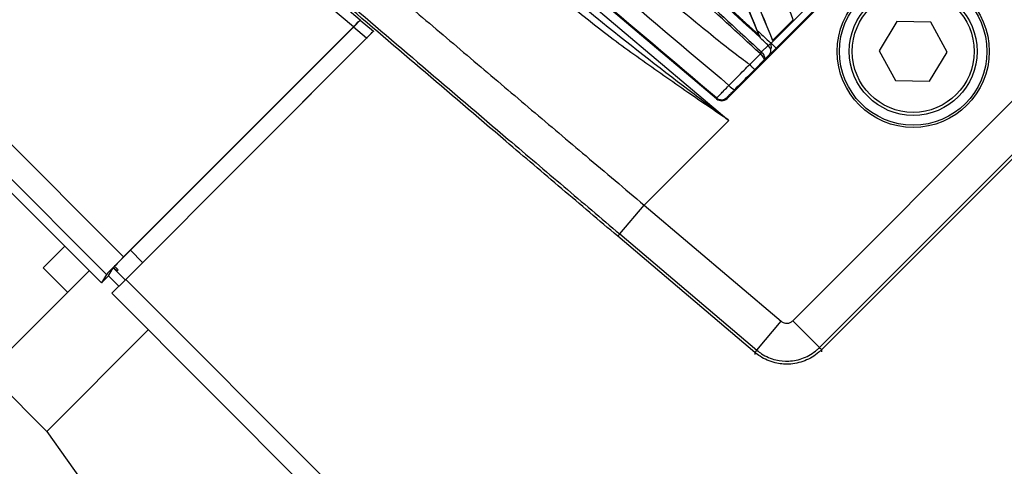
# Model space of a CAD drawing. Header units: millimetres. Extents: x 0 to 420, y 0 to 297.
# Tile 13 of 30: x 73.8 to 87.73, y 268.36 to 274.67. Entities that reach past the tile are written whole.
import ezdxf

# ---------------------------------------------------------------- set-up
doc = ezdxf.new("R2010")
doc.units = ezdxf.units.MM

msp = doc.modelspace()

# ---------------------------------------------------------------- linework, layer by layer
at = {"color": 7, "linetype": 'Continuous', "lineweight": 25}
for p, q in [((83.6597, 273.5505), (77.3323, 278.8939)), ((77.4275, 278.6702), (83.8344, 273.2464)), ((75.4266, 277.3714), (78.6214, 274.6668)), ((78.5236, 274.5673), (75.3323, 277.2689)), ((69.5677, 277.0215), (75.2728, 271.3165)), ((87.1079, 276.8546), (83.8102, 273.5568)), ((69.2272, 276.6809), (74.958, 270.9501)), ((75.0291, 271.0686), (69.3219, 276.7757)), ((84.4333, 274.3369), (86.3279, 276.2315)), ((86.3986, 276.1608), (84.504, 274.2662)), ((84.7389, 270.4136), (90.2511, 275.9259)), ((85.117, 270.0355), (90.6292, 275.5477)), ((90.6597, 275.5182), (85.1466, 270.0051)), ((83.6011, 275.0524), (84.2674, 274.444)), ((78.5236, 274.5673), (75.2728, 271.3165)), ((75.3686, 271.4106), (78.5228, 274.5648)), ((78.7071, 274.4088), (78.5228, 274.5648)), ((78.6214, 274.6668), (78.6206, 274.6642)), ((78.6206, 274.6642), (78.8067, 274.5067)), ((84.4542, 274.3766), (84.7464, 274.6688)), ((84.7457, 274.669), (84.4544, 274.3776)), ((84.7464, 274.6688), (84.7457, 274.669)), ((86.2105, 274.6435), (85.9614, 274.2309)), ((86.6924, 274.6341), (86.2105, 274.6435)), ((86.9251, 274.2121), (86.6924, 274.6341)), ((75.3017, 270.9999), (78.8094, 274.5076)), ((78.7908, 274.4898), (78.7883, 274.4923)), ((78.7908, 274.4898), (78.7908, 274.4898)), ((78.8067, 274.5067), (78.8059, 274.5042)), ((84.2656, 274.4469), (84.2674, 274.444)), ((78.7071, 274.4088), (77.8058, 273.5075)), ((78.7088, 274.407), (78.7071, 274.4088)), ((84.2826, 274.4079), (84.2788, 274.4169)), ((84.2974, 274.2129), (84.3929, 274.3068)), ((84.4333, 274.3369), (84.504, 274.2662)), ((84.4544, 274.3776), (84.4542, 274.3766)), ((84.1297, 274.0355), (84.2813, 274.1871)), ((84.2813, 274.1871), (84.2782, 274.1902)), ((84.2974, 274.2129), (84.3022, 274.2078)), ((84.4126, 274.1755), (84.3317, 274.096)), ((85.9614, 274.2309), (86.1942, 273.8089)), ((86.676, 273.7995), (86.9251, 274.2121)), ((84.1298, 274.0354), (84.1297, 274.0355)), ((84.3317, 274.096), (84.2006, 273.9649)), ((86.1942, 273.8089), (86.676, 273.7995)), ((77.8075, 273.5057), (77.8058, 273.5075)), ((83.6597, 273.5505), (83.6591, 273.5653)), ((83.8096, 273.5716), (83.8102, 273.5568)), ((82.6373, 272.0494), (83.8344, 273.2464)), ((82.2918, 271.6412), (82.6373, 272.0494)), ((82.6373, 272.0494), (84.5774, 270.407)), ((82.2918, 271.6412), (84.2319, 269.9988)), ((84.205, 269.966), (82.2644, 271.6088)), ((74.4412, 271.4669), (74.1362, 271.162)), ((75.3686, 271.4106), (75.5405, 271.2388)), ((74.7855, 271.1226), (73.3492, 269.6863)), ((74.1362, 271.162), (74.4805, 270.8176)), ((75.0564, 271.0486), (75.1249, 271.1627)), ((75.2947, 270.993), (75.1249, 271.1627)), ((75.1445, 271.1839), (75.1294, 271.1688)), ((75.179, 271.1192), (75.1294, 271.1688)), ((75.1941, 271.1343), (75.1445, 271.1839)), ((75.1941, 271.1343), (75.179, 271.1192)), ((75.0291, 271.0686), (74.958, 270.9501)), ((74.958, 270.9501), (75.0564, 271.0486)), ((75.0564, 271.0486), (75.2034, 270.9016)), ((75.1049, 270.8032), (75.3017, 270.9999)), ((75.3017, 270.9999), (126.8705, 219.4311)), ((75.1049, 270.8032), (126.8705, 219.0376)), ((84.2319, 269.9988), (84.5774, 270.407)), ((84.7389, 270.4136), (85.117, 270.0355)), ((75.6217, 270.2864), (74.1854, 268.8501)), ((84.2052, 269.9658), (84.205, 269.966)), ((84.2063, 269.9388), (84.2052, 269.9658)), ((85.1466, 270.0051), (85.1464, 270.0049)), ((85.1464, 270.0049), (85.1475, 269.9779)), ((73.3492, 269.6863), (74.1854, 268.8501)), ((74.1854, 268.8501), (76.2513, 265.9578))]:
    msp.add_line(p, q, dxfattribs=at)
for radius in [1.0755, 1.0435, 0.9043, 0.8626]:
    msp.add_circle((86.4433, 274.2215), radius, dxfattribs=at)
for centre, radius, start, end in [((84.3306, 274.2303), 0.0986, 326.25385, 50.81306), ((84.0504, 274.4016), 0.3108, 317.14324, 322.61854), ((84.0748, 274.416), 0.3083, 312.05597, 317.52778), ((84.0346, 273.9076), 0.2588, 220.09319, 242.31758), ((83.7309, 273.6503), 0.1113, 229.82433, 314.99539)]:
    msp.add_arc(centre, radius, start, end, dxfattribs=at)
for centre, major_axis, ratio, start_param, end_param in [((78.5343, 285.5771), (-49.4306, 119.3452), 0.0080625, 4.6162365, 4.6294706), ((78.5343, 285.5771), (-49.4018, 119.2756), 0.0080625, 4.6155994, 4.6294087), ((80.2327, 287.2755), (-49.4306, 119.3452), 0.0080625, 1.662571, 1.675749), ((80.2327, 287.2755), (-49.4018, 119.2756), 0.0080625, 1.6626432, 1.6758033), ((78.939, 285.9818), (-49.4306, 119.3452), 0.0080625, 4.614116, 4.6244786), ((76.9329, 283.9758), (88.0226, -80.6557), 0.0174384, 4.8041838, 4.8117568), ((78.5219, 274.5656), (0.0987, 0.0987), 0.0086969, 4.7131117, 6.2664547), ((78.5227, 274.5681), (0.0987, 0.0987), 0.0086969, 4.7131117, 6.2664547), ((78.7043, 274.4111), (0.0987, 0.0987), 0.0260959, 4.7145589, 5.703819), ((78.708, 274.408), (0.0987, 0.0987), 0.0086969, 5.6984433, 6.2664547), ((78.5343, 285.5771), (-49.4306, 119.3452), 0.0080625, 4.6155889, 4.6162365), ((83.7315, 273.6356), (0.0047, -0.1112), 0.9999298, 5.5398822, 7.0264884), ((75.3708, 271.4085), (0.2459, 0.2459), 0.0087269, 1.5707963, 2.7300758), ((75.2749, 271.3143), (0.2459, 0.2459), 0.0087269, 1.5707963, 3.1066861), ((75.3708, 271.4085), (0.2459, 0.2459), 0.0087269, 2.9170668, 3.1066861)]:
    msp.add_ellipse(centre, major_axis=major_axis, ratio=ratio, start_param=start_param, end_param=end_param, dxfattribs=at)
for points, knots in [([(84.2782, 274.1902), (83.9611, 274.4809), (83.2591, 275.1242), (82.1705, 276.1218), (81.0127, 277.1828), (80.1435, 277.9794), (79.2742, 278.7761), (78.4049, 279.5727), (76.9969, 280.863), (75.9751, 281.7995), (75.3399, 282.3816)], [0, 0, 0, 0, 0.1067875, 0.2363437, 0.3660006, 0.49568, 0.5280684, 0.6576246, 0.7871807, 1, 1, 1, 1]), ([(75.3598, 282.4034), (75.995, 281.8214), (77.0167, 280.885), (78.4246, 279.5948), (79.2938, 278.7983), (80.163, 278.0017), (81.0322, 277.2052), (82.1898, 276.1443), (83.2783, 275.1468), (83.9802, 274.5035), (84.2974, 274.2129)], [0, 0, 0, 0, 0.2128192, 0.3423754, 0.4719315, 0.5043199, 0.6339993, 0.7636563, 0.8932125, 1, 1, 1, 1]), ([(84.2788, 274.4169), (83.946, 274.7208), (83.1602, 275.4384), (82.1466, 276.3646), (81.012, 277.4017), (79.8766, 278.4399), (78.5135, 279.6871), (77.1499, 280.9354), (76.1272, 281.8722), (75.5591, 282.3927), (75.4455, 282.4968)], [0, 0, 0, 0, 0.11330093, 0.26751, 0.34461273, 0.49882179, 0.65303083, 0.80723985, 0.96144886, 1, 1, 1, 1]), ([(84.1297, 274.0355), (84.0914, 274.0632), (83.8547, 274.2344), (82.8687, 275.0382), (80.8403, 276.6869), (77.9378, 279.0897), (75.793, 280.8714), (74.7199, 281.7627)], [0, 0, 0, 0, 0.0117013, 0.0722088, 0.3141935, 0.6568871, 1, 1, 1, 1]), ([(74.5502, 281.5902), (74.5502, 281.5902), (75.1818, 281.0563), (76.4461, 279.9892), (78.3406, 278.3882), (80.8069, 276.3037), (82.6364, 274.7562), (83.8367, 273.741)], [0, 0, 0, 0, 0.0000007, 0.2037107, 0.4074721, 0.6112331, 1, 1, 1, 1]), ([(83.6591, 273.5653), (82.46, 274.5794), (80.6335, 276.1244), (78.1715, 278.2054), (76.2811, 279.8026), (75.02, 280.8677), (74.3896, 281.4002)], [0, 0, 0, 0, 0.3890527, 0.5926729, 0.7963808, 1, 1, 1, 1]), ([(78.7684, 275.3245), (79.0123, 275.117), (79.5107, 274.6931), (80.2715, 274.0478), (81.0433, 273.3945), (81.8307, 272.7292), (82.3628, 272.2807), (82.6373, 272.0494)], [0, 0, 0, 0, 0.1936363, 0.3957127, 0.5934258, 0.7902057, 1, 1, 1, 1]), ([(82.2644, 271.6088), (82, 271.8328), (81.4704, 272.2814), (80.5348, 273.0758), (79.4612, 273.9894), (78.6696, 274.6656), (78.2739, 275.0037)], [0, 0, 0, 0, 0.1958951, 0.3923685, 0.6961873, 1, 1, 1, 1]), ([(78.3208, 275.0181), (78.7147, 274.6818), (79.5024, 274.0091), (80.57, 273.101), (81.501, 272.3108), (82.0279, 271.8647), (82.2918, 271.6412)], [0, 0, 0, 0, 0.3038222, 0.6076396, 0.8035309, 1, 1, 1, 1]), ([(84.2695, 274.4392), (84.1899, 274.512), (83.9676, 274.7152), (83.7452, 274.9185), (83.6024, 275.0491)], [0, 0, 0, 0, 0.3579755, 1, 1, 1, 1]), ([(83.8344, 273.2464), (83.8316, 273.2483), (83.6383, 273.3797), (83.2157, 273.667), (82.5722, 274.1143), (82.0158, 274.5226), (81.6974, 274.7833), (81.5914, 274.8701)], [0, 0, 0, 0, 0.003656, 0.2521462, 0.5514384, 0.8506588, 1, 1, 1, 1]), ([(81.6478, 274.9607), (81.7538, 274.8725), (82.285, 274.4302), (83.0179, 273.8679), (83.6454, 273.3901), (83.8316, 273.2485), (83.8344, 273.2464)], [0, 0, 0, 0, 0.1490393, 0.7476117, 0.9963345, 1, 1, 1, 1]), ([(78.7088, 274.407), (78.7143, 274.4125), (78.7252, 274.4235), (78.7411, 274.4395), (78.7561, 274.4546), (78.7696, 274.4682), (78.7815, 274.4803), (78.7877, 274.4866), (78.7908, 274.4898)], [0, 0, 0, 0, 0.1684482, 0.3368982, 0.5050769, 0.6729524, 0.8343135, 1, 1, 1, 1]), ([(84.2377, 274.5162), (84.2916, 274.4668), (84.3568, 274.407), (84.422, 274.3473), (84.4333, 274.3369)], [0, 0, 0, 0, 0.8265638, 1, 1, 1, 1]), ([(84.2826, 274.4079), (84.2727, 274.4316), (84.2578, 274.4674), (84.2428, 274.5038), (84.2377, 274.5162)], [0, 0, 0, 0, 0.6608732, 1, 1, 1, 1]), ([(84.2674, 274.444), (84.2675, 274.4436), (84.2679, 274.4429), (84.2689, 274.4404), (84.2695, 274.4392)], [0, 0, 0, 0, 0.5174533, 1, 1, 1, 1]), ([(84.2695, 274.4392), (84.2711, 274.4354), (84.2739, 274.4288), (84.2773, 274.4205), (84.2788, 274.4169)], [0, 0, 0, 0, 0.5670555, 1, 1, 1, 1]), ([(84.3929, 274.3068), (84.3844, 274.3146), (84.3477, 274.3483), (84.3109, 274.382), (84.2826, 274.4079)], [0, 0, 0, 0, 0.231001, 1, 1, 1, 1]), ([(84.3929, 274.3068), (84.3938, 274.3073), (84.3996, 274.3109), (84.4119, 274.3193), (84.4252, 274.3299), (84.4322, 274.336), (84.4333, 274.3369)], [0, 0, 0, 0, 0.0771068, 0.5053181, 0.9215233, 1, 1, 1, 1]), ([(84.4354, 274.2581), (84.4361, 274.2739), (84.4373, 274.3), (84.4345, 274.3262), (84.4333, 274.3367), (84.4333, 274.3369)], [0, 0, 0, 0, 0.5998185, 0.9900583, 1, 1, 1, 1]), ([(84.2813, 274.1871), (84.2892, 274.1783), (84.3048, 274.1609), (84.3222, 274.136), (84.333, 274.1147), (84.335, 274.102), (84.3329, 274.0973), (84.3318, 274.0961), (84.3317, 274.096)], [0, 0, 0, 0, 0.2164201, 0.4299321, 0.6491465, 0.8823001, 0.9946844, 1, 1, 1, 1]), ([(84.3022, 274.2078), (84.3096, 274.1986), (84.3244, 274.1803), (84.3378, 274.1515), (84.3433, 274.1248), (84.3398, 274.1067), (84.3341, 274.0985), (84.3318, 274.0961), (84.3317, 274.096)], [0, 0, 0, 0, 0.2164201, 0.4299321, 0.6491465, 0.8823001, 0.9946844, 1, 1, 1, 1]), ([(84.504, 274.2662), (84.4872, 274.2494), (84.456, 274.2183), (84.4267, 274.1894), (84.4145, 274.1774), (84.4126, 274.1755)], [0, 0, 0, 0, 0.4977123, 0.9237782, 1, 1, 1, 1]), ([(83.8367, 273.741), (83.9085, 273.8131), (84.0061, 273.9112), (84.1039, 274.0095), (84.1298, 274.0354)], [0, 0, 0, 0, 0.73611582, 1, 1, 1, 1]), ([(84.1298, 274.0354), (84.1385, 274.0267), (84.1559, 274.0093), (84.178, 273.9872), (84.1939, 273.9715), (84.2, 273.9655), (84.2005, 273.965), (84.2006, 273.9649)], [0, 0, 0, 0, 0.2310628, 0.4621255, 0.6931886, 0.9283933, 1, 1, 1, 1]), ([(84.2006, 273.9649), (84.1754, 273.9397), (84.0798, 273.8441), (83.9846, 273.7487), (83.9144, 273.6785)], [0, 0, 0, 0, 0.2634259, 1, 1, 1, 1]), ([(83.6591, 273.5653), (83.6622, 273.567), (83.6684, 273.5704), (83.7038, 273.604), (83.7538, 273.6543), (83.8014, 273.7037), (83.8296, 273.7334), (83.8367, 273.741)], [0, 0, 0, 0, 0.2310896, 0.4626691, 0.6930315, 0.9222733, 1, 1, 1, 1]), ([(83.9144, 273.6785), (83.91, 273.6741), (83.8926, 273.6567), (83.8636, 273.6274), (83.8337, 273.5971), (83.8134, 273.5762), (83.8109, 273.5731), (83.8096, 273.5716)], [0, 0, 0, 0, 0.077747, 0.3068364, 0.5369565, 0.7685092, 1, 1, 1, 1]), ([(84.5774, 270.407), (84.5898, 270.3986), (84.6144, 270.3819), (84.6596, 270.3763), (84.7041, 270.3856), (84.7273, 270.4043), (84.7389, 270.4136)], [0, 0, 0, 0, 0.2500087, 0.5, 0.7499913, 1, 1, 1, 1]), ([(84.205, 269.966), (84.2054, 269.9666), (84.2063, 269.9678), (84.2135, 269.9767), (84.2244, 269.9899), (84.2319, 269.9988)], [0, 0, 0, 0, 0.270773, 0.5011949, 1, 1, 1, 1]), ([(85.1464, 270.0049), (85.134, 269.993), (85.0652, 269.9274), (84.9141, 269.8376), (84.6959, 269.7914), (84.4756, 269.8135), (84.3131, 269.8815), (84.2284, 269.9476), (84.2052, 269.9658)], [0, 0, 0, 0, 0.0500377, 0.2766198, 0.4998137, 0.6875602, 0.914143, 1, 1, 1, 1]), ([(84.2319, 269.9988), (84.2319, 269.9988), (84.253, 269.981), (84.3341, 269.9206), (84.4858, 269.8552), (84.6935, 269.8349), (84.899, 269.878), (85.0402, 269.9634), (85.1057, 270.0242), (85.117, 270.0355), (85.117, 270.0355)], [0, 0, 0, 0, 0.0000086, 0.0855133, 0.3122564, 0.5001874, 0.7235938, 0.9503402, 0.9999914, 1, 1, 1, 1]), ([(85.1466, 270.0051), (85.1461, 270.0057), (85.1449, 270.0069), (85.1363, 270.016), (85.1242, 270.0283), (85.117, 270.0355)], [0, 0, 0, 0, 0.27055861, 0.57110201, 1, 1, 1, 1])]:
    msp.add_open_spline(points, degree=3, knots=knots, dxfattribs=at)
msp.add_open_spline([(82.2644, 271.6088), (82.2648, 271.6094), (82.2657, 271.6104), (82.2714, 271.6171), (82.2798, 271.6271), (82.2878, 271.6365), (82.2918, 271.6412)], degree=3, dxfattribs=at)

doc.saveas('drawing.dxf')
